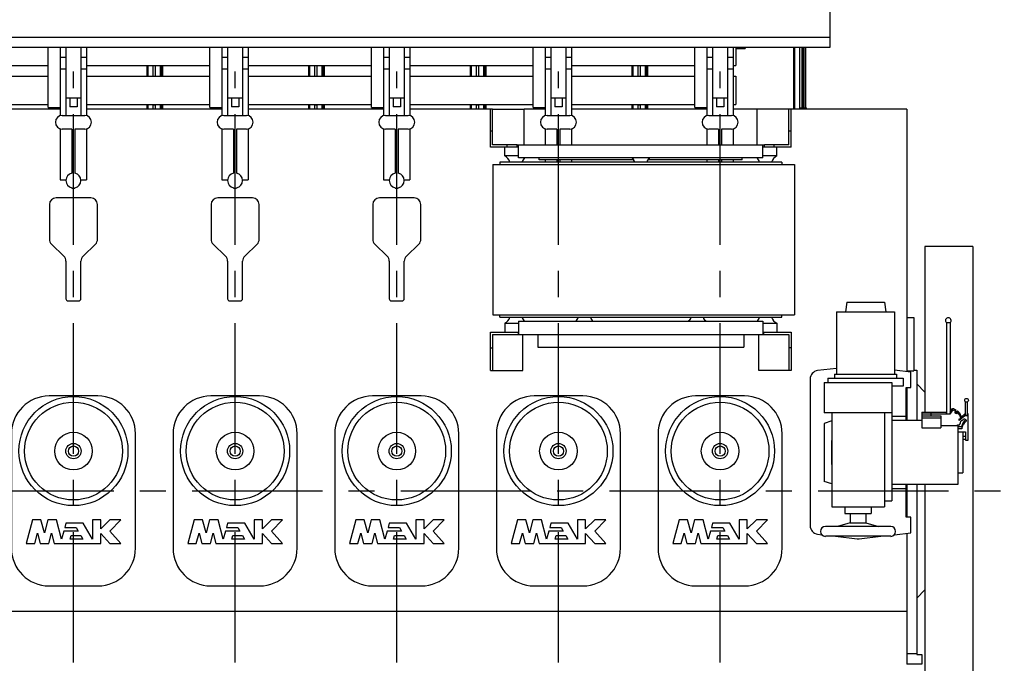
# Model space of a CAD drawing. Header units: millimetres. Extents: x 0 to 841, y 0 to 594.
# Tile 47 of 59: x 437 to 568, y 377 to 463. Entities that reach past the tile are written whole.
import ezdxf

# ---------------------------------------------------------------- set-up
doc = ezdxf.new("R2010")
doc.units = ezdxf.units.MM
doc.header["$LTSCALE"] = 46.255
doc.linetypes.add('CENTER', pattern=[0.6, 0.375, -0.075, 0.075, -0.075])
for name, color, linetype in [('25007_040000_TLKGS_KS_V_ABL71', 7, 'CONTINUOUS'), ('25007_041000_TLKGS_KS_V_ABL72', 7, 'CONTINUOUS'), ('25007_731000_20_SIMPLE1_B_ABL73', 7, 'CONTINUOUS'), ('25007_733000_05_SIMPLE1_A_ABL79', 7, 'CONTINUOUS'), ('25097_000000_IMO-2_SKL_PBL93', 7, 'CONTINUOUS'), ('25097_030000_TLKGS_V_ABL4', 7, 'CONTINUOUS'), ('25097_100000_TLKGS_V_ABL38', 7, 'CONTINUOUS'), ('25097_111000_21_SIMPLE1_A_ABL65', 7, 'CONTINUOUS'), ('25097_111200_24_SIMPLE1_X_ABL67', 7, 'CONTINUOUS'), ('25097_700000_TLKGS_V_ABL5', 7, 'CONTINUOUS'), ('25097_727000_27_SIMPLE1_B_ABL6', 7, 'CONTINUOUS'), ('25097_727200_01_SIMPLE1_X_ABL91', 7, 'CONTINUOUS'), ('25097_800000_TLKGS_V_ABL85', 7, 'CONTINUOUS'), ('25097_832000_02_SIMPLE1_C_ABL86', 7, 'CONTINUOUS'), ('new_view_1_VBL0', 7, 'CONTINUOUS')]:
    doc.layers.add(name, color=color, linetype=linetype)

# ---------------------------------------------------------------- blocks, each defined once
blk = doc.blocks.new('25097_727000_27_SIMPLE1_T1_B_PBL7', base_point=(409.47, 490.22))
at = {"layer": '25097_727000_27_SIMPLE1_T1_B_PBL7', "color": 7, "linetype": 'CONTINUOUS'}
for p, q in [((544.6, 502.27), (544.6, 458.95)), ((544.6, 460.25), (345.93, 460.25)), ((544.6, 458.95), (345.93, 458.95))]:
    blk.add_line(p, q, dxfattribs=at)
blk = doc.blocks.new('25097_727000_27_SIMPLE1_B_ABL6', base_point=(409.47, 490.22))
at = {"layer": '25097_727000_27_SIMPLE1_T1_B_PBL7'}
blk.add_blockref('25097_727000_27_SIMPLE1_T1_B_PBL7', (409.47, 490.22), dxfattribs=at)
blk = doc.blocks.new('25097_727200_01_SIMPLE1_T1_X_PBL92', base_point=(444, 449.6))
at = {"layer": '25097_727200_01_SIMPLE1_T1_X_PBL92', "color": 7, "linetype": 'CONTINUOUS'}
for p, q in [((442.25, 458.95), (442.25, 449.86)), ((443, 458.95), (443, 449.9)), ((445, 458.95), (445, 449.9)), ((445.75, 458.95), (445.75, 449.86)), ((463.75, 458.95), (463.75, 449.86)), ((464.5, 458.95), (464.5, 449.9)), ((466.5, 458.95), (466.5, 449.9)), ((467.25, 458.95), (467.25, 449.86)), ((485.25, 458.95), (485.25, 449.86)), ((486, 458.95), (486, 449.9)), ((488, 458.95), (488, 449.9)), ((488.75, 458.95), (488.75, 449.86)), ((506.75, 458.95), (506.75, 449.86)), ((507.5, 458.95), (507.5, 449.9)), ((509.5, 458.95), (509.5, 449.9)), ((510.25, 458.95), (510.25, 449.86)), ((528.25, 458.95), (528.25, 449.86)), ((529, 458.95), (529, 449.9)), ((531, 458.95), (531, 449.9)), ((531.75, 458.95), (531.75, 449.86)), ((442.25, 457.63), (443, 457.63)), ((445, 457.63), (445.75, 457.63)), ((463.75, 457.63), (464.5, 457.63)), ((466.5, 457.63), (467.25, 457.63)), ((485.25, 457.63), (486, 457.63)), ((488, 457.63), (488.75, 457.63)), ((506.75, 457.63), (507.5, 457.63)), ((509.5, 457.63), (510.25, 457.63)), ((528.25, 457.63), (529, 457.63)), ((531, 457.63), (531.75, 457.63)), ((442.25, 456.08), (443, 456.08)), ((445, 456.08), (445.75, 456.08)), ((463.75, 456.08), (464.5, 456.08)), ((466.5, 456.08), (467.25, 456.08)), ((485.25, 456.08), (486, 456.08)), ((488, 456.08), (488.75, 456.08)), ((506.75, 456.08), (507.5, 456.08)), ((509.5, 456.08), (510.25, 456.08)), ((528.25, 456.08), (529, 456.08)), ((531, 456.08), (531.75, 456.08)), ((443, 452.25), (445, 452.25)), ((443.5, 452.25), (443.5, 451.05)), ((444.5, 452.25), (444.5, 451.05)), ((464.5, 452.25), (466.5, 452.25)), ((465, 452.25), (465, 451.05)), ((466, 452.25), (466, 451.05)), ((486, 452.25), (488, 452.25)), ((486.5, 452.25), (486.5, 451.05)), ((487.5, 452.25), (487.5, 451.05)), ((507.5, 452.25), (509.5, 452.25)), ((508, 452.25), (508, 451.05)), ((509, 452.25), (509, 451.05)), ((529, 452.25), (531, 452.25)), ((529.5, 452.25), (529.5, 451.05)), ((530.5, 452.25), (530.5, 451.05)), ((444.5, 451.05), (443.5, 451.05)), ((466, 451.05), (465, 451.05)), ((487.5, 451.05), (486.5, 451.05)), ((509, 451.05), (508, 451.05)), ((530.5, 451.05), (529.5, 451.05)), ((442.5, 449.9), (445.5, 449.9)), ((464, 449.9), (467, 449.9)), ((485.5, 449.9), (488.5, 449.9)), ((507, 449.9), (510, 449.9)), ((528.5, 449.9), (531.5, 449.9)), ((442.25, 448.14), (442.25, 441.33)), ((443.8, 448.1), (442.5, 448.1)), ((443.8, 448.1), (443.8, 442.23)), ((445.5, 448.1), (444.2, 448.1)), ((444.2, 448.1), (444.2, 442.23)), ((445.75, 448.14), (445.75, 441.33)), ((463.75, 448.14), (463.75, 441.33)), ((465.3, 448.1), (464, 448.1)), ((465.3, 448.1), (465.3, 442.23)), ((467, 448.1), (465.7, 448.1)), ((465.7, 448.1), (465.7, 442.23)), ((467.25, 448.14), (467.25, 441.33)), ((485.25, 448.14), (485.25, 441.33)), ((486.8, 448.1), (485.5, 448.1)), ((486.8, 448.1), (486.8, 442.23)), ((488.5, 448.1), (487.2, 448.1)), ((487.2, 448.1), (487.2, 442.23)), ((488.75, 448.14), (488.75, 441.33)), ((506.75, 448.14), (506.75, 446)), ((508.3, 448.1), (507, 448.1)), ((508.3, 448.1), (508.3, 446)), ((510, 448.1), (508.7, 448.1)), ((508.7, 448.1), (508.7, 446)), ((510.25, 448.14), (510.25, 446)), ((528.25, 448.14), (528.25, 446)), ((529.8, 448.1), (528.5, 448.1)), ((529.8, 448.1), (529.8, 446)), ((531.5, 448.1), (530.2, 448.1)), ((530.2, 448.1), (530.2, 446)), ((531.75, 448.14), (531.75, 446)), ((506.75, 444), (506.75, 443.7)), ((508.3, 444), (508.3, 443.7)), ((508.7, 444), (508.7, 443.7)), ((510.25, 444), (510.25, 443.7)), ((528.25, 444), (528.25, 443.7)), ((529.8, 444), (529.8, 443.7)), ((530.2, 444), (530.2, 443.7)), ((531.75, 444), (531.75, 443.7)), ((442.25, 441.33), (443, 441.33)), ((445, 441.33), (445.75, 441.33)), ((463.75, 441.33), (464.5, 441.33)), ((466.5, 441.33), (467.25, 441.33)), ((485.25, 441.33), (486, 441.33)), ((488, 441.33), (488.75, 441.33)), ((443.8, 440.27), (443.8, 440.25)), ((443.8, 440.25), (444.2, 440.25)), ((444.2, 440.27), (444.2, 440.25)), ((465.3, 440.27), (465.3, 440.25)), ((465.3, 440.25), (465.7, 440.25)), ((465.7, 440.27), (465.7, 440.25)), ((486.8, 440.27), (486.8, 440.25)), ((486.8, 440.25), (487.2, 440.25)), ((487.2, 440.27), (487.2, 440.25))]:
    blk.add_line(p, q, dxfattribs=at)
for centre, radius, start, end in [((442.5, 449), 0.9, 90, 270), ((445.5, 449), 0.9, 270, 90), ((464, 449), 0.9, 90, 270), ((467, 449), 0.9, 270, 90), ((485.5, 449), 0.9, 90, 270), ((488.5, 449), 0.9, 270, 90), ((507, 449), 0.9, 90, 270), ((510, 449), 0.9, 270, 90), ((528.5, 449), 0.9, 90, 270), ((531.5, 449), 0.9, 270, 90), ((444, 441.25), 1, 101.537, 258.463), ((444, 441.25), 1, 281.537, 78.463), ((465.5, 441.25), 1, 101.537, 258.463), ((465.5, 441.25), 1, 281.537, 78.463), ((487, 441.25), 1, 101.537, 258.463), ((487, 441.25), 1, 281.537, 78.463)]:
    blk.add_arc(centre, radius, start, end, dxfattribs=at)
blk = doc.blocks.new('25097_727200_01_SIMPLE1_X_ABL91', base_point=(444, 449.600125))
at = {"layer": '25097_727200_01_SIMPLE1_T1_X_PBL92'}
blk.add_blockref('25097_727200_01_SIMPLE1_T1_X_PBL92', (444, 449.600125), dxfattribs=at)
blk = doc.blocks.new('25097_700000_TLKGS_V_ABL5', base_point=(409.47, 480.87))
at = {"layer": '25097_727000_27_SIMPLE1_B_ABL6'}
blk.add_blockref('25097_727000_27_SIMPLE1_B_ABL6', (409.47, 490.22), dxfattribs=at)
at = {"layer": '25097_727200_01_SIMPLE1_X_ABL91'}
blk.add_blockref('25097_727200_01_SIMPLE1_X_ABL91', (444, 449.6), dxfattribs=at)
blk = doc.blocks.new('25097_111000_21_SIMPLE1_T1_A_PBL66', base_point=(440.88, 413.88))
at = {"layer": '25097_111000_21_SIMPLE1_T1_A_PBL66', "color": 7, "linetype": 'CONTINUOUS'}
for p, q in [((442.25, 450.75), (424.25, 450.75)), ((463.75, 450.75), (445.75, 450.75)), ((485.25, 450.75), (467.25, 450.75)), ((499.45, 450.75), (488.75, 450.75)), ((506.75, 450.75), (503.95, 450.75)), ((528.25, 450.75), (510.25, 450.75)), ((534.95, 450.75), (531.75, 450.75)), ((554.85, 450.75), (539.45, 450.75)), ((554.85, 450.75), (554.85, 415.86)), ((446.3, 438.95), (441.7, 438.95)), ((467.8, 438.95), (463.2, 438.95)), ((489.3, 438.95), (484.7, 438.95)), ((440.8, 438.05), (440.8, 433.45)), ((447.2, 433.45), (447.2, 438.05)), ((462.3, 438.05), (462.3, 433.45)), ((468.7, 433.45), (468.7, 438.05)), ((483.8, 438.05), (483.8, 433.45)), ((490.2, 433.45), (490.2, 438.05)), ((441.07, 432.8), (442.73, 431.2)), ((445.27, 431.2), (446.93, 432.8)), ((462.57, 432.8), (464.23, 431.2)), ((466.77, 431.2), (468.43, 432.8)), ((484.07, 432.8), (485.73, 431.2)), ((488.27, 431.2), (489.93, 432.8)), ((443, 430.55), (443, 425.55)), ((445, 425.55), (445, 430.55)), ((464.5, 430.55), (464.5, 425.55)), ((466.5, 425.55), (466.5, 430.55)), ((486, 430.55), (486, 425.55)), ((488, 425.55), (488, 430.55)), ((443.3, 425.25), (444.7, 425.25)), ((464.8, 425.25), (466.2, 425.25)), ((486.3, 425.25), (487.7, 425.25)), ((554.85, 423.05), (555.75, 423.05)), ((555.75, 423.05), (555.75, 415.95)), ((554.85, 415.95), (555.75, 415.95)), ((554.85, 413.75), (554.85, 409.38)), ((554.85, 400.88), (554.85, 396.5)), ((554.85, 394.39), (554.85, 377)), ((554.85, 384), (326, 384))]:
    blk.add_line(p, q, dxfattribs=at)
for centre, radius, start, end in [((441.7, 438.05), 0.9, 90, 180), ((446.3, 438.05), 0.9, 0, 90), ((463.2, 438.05), 0.9, 90, 180), ((467.8, 438.05), 0.9, 0, 90), ((484.7, 438.05), 0.9, 90, 180), ((489.3, 438.05), 0.9, 0, 90), ((441.7, 433.45), 0.9, 180, 225.7957), ((446.3, 433.45), 0.9, 314.2043, 360), ((463.2, 433.45), 0.9, 180, 225.7957), ((467.8, 433.45), 0.9, 314.2043, 360), ((484.7, 433.45), 0.9, 180, 225.7957), ((489.3, 433.45), 0.9, 314.2043, 360), ((442.1, 430.55), 0.9, 0, 45.7957), ((445.9, 430.55), 0.9, 134.2043, 180), ((463.6, 430.55), 0.9, 0, 45.7957), ((467.4, 430.55), 0.9, 134.2043, 180), ((485.1, 430.55), 0.9, 0, 45.7957), ((488.9, 430.55), 0.9, 134.2043, 180), ((443.3, 425.55), 0.3, 180, 270), ((444.7, 425.55), 0.3, 270, 360), ((464.8, 425.55), 0.3, 180, 270), ((466.2, 425.55), 0.3, 270, 360), ((486.3, 425.55), 0.3, 180, 270), ((487.7, 425.55), 0.3, 270, 360)]:
    blk.add_arc(centre, radius, start, end, dxfattribs=at)
blk = doc.blocks.new('25097_111000_21_SIMPLE1_T2_A_PBL111', base_point=(443.95, 453.65))
at = {"layer": '25097_111000_21_SIMPLE1_T2_A_PBL111', "color": 7, "linetype": 'CONTINUOUS'}
for p, q in [((433.35, 456.55), (433.35, 455.11)), ((434.06, 455.11), (434.06, 456.55)), ((434.2, 455.11), (434.2, 456.55)), ((434.4, 455.11), (434.4, 456.55)), ((453.8, 455.11), (453.8, 456.55)), ((453.94, 455.11), (453.94, 456.55)), ((454.55, 456.55), (454.55, 455.11)), ((433.35, 451.36), (433.35, 450.75)), ((434.06, 450.75), (434.06, 451.36)), ((434.2, 450.75), (434.2, 451.36)), ((434.4, 450.75), (434.4, 451.36)), ((453.8, 450.75), (453.8, 451.36)), ((453.94, 450.75), (453.94, 451.36)), ((454.55, 451.36), (454.55, 450.75))]:
    blk.add_line(p, q, dxfattribs=at)
blk = doc.blocks.new('25097_111000_21_SIMPLE1_T2_A_PBL112', base_point=(465.45, 453.65))
at = {"layer": '25097_111000_21_SIMPLE1_T2_A_PBL112', "color": 7, "linetype": 'CONTINUOUS'}
for p, q in [((454.85, 456.55), (454.85, 455.11)), ((455.56, 455.11), (455.56, 456.55)), ((455.7, 455.11), (455.7, 456.55)), ((455.9, 455.11), (455.9, 456.55)), ((475.3, 455.11), (475.3, 456.55)), ((475.44, 455.11), (475.44, 456.55)), ((476.05, 456.55), (476.05, 455.11)), ((454.85, 451.36), (454.85, 450.75)), ((455.56, 450.75), (455.56, 451.36)), ((455.7, 450.75), (455.7, 451.36)), ((455.9, 450.75), (455.9, 451.36)), ((475.3, 450.75), (475.3, 451.36)), ((475.44, 450.75), (475.44, 451.36)), ((476.05, 451.36), (476.05, 450.75))]:
    blk.add_line(p, q, dxfattribs=at)
blk = doc.blocks.new('25097_111000_21_SIMPLE1_T2_A_PBL114', base_point=(486.95, 453.65))
at = {"layer": '25097_111000_21_SIMPLE1_T2_A_PBL114', "color": 7, "linetype": 'CONTINUOUS'}
for p, q in [((476.35, 456.55), (476.35, 455.11)), ((477.06, 455.11), (477.06, 456.55)), ((477.2, 455.11), (477.2, 456.55)), ((477.4, 455.11), (477.4, 456.55)), ((496.8, 455.11), (496.8, 456.55)), ((496.94, 455.11), (496.94, 456.55)), ((497.55, 456.55), (497.55, 455.11)), ((476.35, 451.36), (476.35, 450.75)), ((477.06, 450.75), (477.06, 451.36)), ((477.2, 450.75), (477.2, 451.36)), ((477.4, 450.75), (477.4, 451.36)), ((496.8, 450.75), (496.8, 451.36)), ((496.94, 450.75), (496.94, 451.36)), ((497.55, 451.36), (497.55, 450.75))]:
    blk.add_line(p, q, dxfattribs=at)
blk = doc.blocks.new('25097_111000_21_SIMPLE1_T2_A_PBL115', base_point=(508.45, 453.65))
at = {"layer": '25097_111000_21_SIMPLE1_T2_A_PBL115', "color": 7, "linetype": 'CONTINUOUS'}
for p, q in [((497.85, 456.55), (497.85, 455.11)), ((498.56, 455.11), (498.56, 456.55)), ((498.7, 455.11), (498.7, 456.55)), ((498.9, 455.11), (498.9, 456.55)), ((518.3, 455.11), (518.3, 456.55)), ((518.44, 455.11), (518.44, 456.55)), ((519.05, 456.55), (519.05, 455.11)), ((497.85, 451.36), (497.85, 450.75)), ((498.56, 450.75), (498.56, 451.36)), ((498.7, 450.75), (498.7, 451.36)), ((498.9, 450.75), (498.9, 451.36)), ((518.3, 450.75), (518.3, 451.36)), ((518.44, 450.75), (518.44, 451.36)), ((519.05, 451.36), (519.05, 450.75))]:
    blk.add_line(p, q, dxfattribs=at)
blk = doc.blocks.new('25097_111000_21_SIMPLE1_T2_A_PBL116', base_point=(529.95, 454.85))
at = {"layer": '25097_111000_21_SIMPLE1_T2_A_PBL116', "color": 7, "linetype": 'CONTINUOUS'}
for p, q in [((539.8, 450.75), (539.8, 458.95)), ((539.94, 450.75), (539.94, 458.95)), ((540.55, 458.95), (540.55, 450.75)), ((519.35, 456.55), (519.35, 455.11)), ((520.06, 455.11), (520.06, 456.55)), ((520.2, 455.11), (520.2, 456.55)), ((520.4, 455.11), (520.4, 456.55)), ((519.35, 451.36), (519.35, 450.75)), ((520.06, 450.75), (520.06, 451.36)), ((520.2, 450.75), (520.2, 451.36)), ((520.4, 450.75), (520.4, 451.36))]:
    blk.add_line(p, q, dxfattribs=at)
blk = doc.blocks.new('25097_111000_21_SIMPLE1_A_ABL65', base_point=(440.88, 417.98))
at = {"layer": '25097_111000_21_SIMPLE1_T1_A_PBL66'}
blk.add_blockref('25097_111000_21_SIMPLE1_T1_A_PBL66', (440.88, 413.88), dxfattribs=at)
at = {"layer": '25097_111000_21_SIMPLE1_T2_A_PBL111'}
blk.add_blockref('25097_111000_21_SIMPLE1_T2_A_PBL111', (443.95, 453.65), dxfattribs=at)
at = {"layer": '25097_111000_21_SIMPLE1_T2_A_PBL112'}
blk.add_blockref('25097_111000_21_SIMPLE1_T2_A_PBL112', (465.45, 453.65), dxfattribs=at)
at = {"layer": '25097_111000_21_SIMPLE1_T2_A_PBL114'}
blk.add_blockref('25097_111000_21_SIMPLE1_T2_A_PBL114', (486.95, 453.65), dxfattribs=at)
at = {"layer": '25097_111000_21_SIMPLE1_T2_A_PBL115'}
blk.add_blockref('25097_111000_21_SIMPLE1_T2_A_PBL115', (508.45, 453.65), dxfattribs=at)
at = {"layer": '25097_111000_21_SIMPLE1_T2_A_PBL116'}
blk.add_blockref('25097_111000_21_SIMPLE1_T2_A_PBL116', (529.95, 454.85), dxfattribs=at)
blk = doc.blocks.new('25097_111200_24_SIMPLE1_T5_X_PBL97', base_point=(444, 400))
at = {"layer": '25097_111200_24_SIMPLE1_T5_X_PBL97', "color": 7, "linetype": 'CONTINUOUS'}
for p, q in [((447.25, 412.62), (440.75, 412.62)), ((435.75, 407.62), (435.75, 392.38)), ((452.25, 392.38), (452.25, 407.62)), ((438.54, 396.15), (437.7, 393)), ((439.68, 396.15), (438.54, 396.15)), ((440.14, 394.43), (439.68, 396.15)), ((440.6, 396.15), (440.14, 394.43)), ((441.74, 396.15), (440.6, 396.15)), ((442.43, 393.6), (441.74, 396.15)), ((443, 395.74), (442.84, 395.14)), ((445.28, 395.74), (443, 395.74)), ((446.52, 393.6), (445.28, 395.74)), ((447.62, 396.15), (446.52, 396.15)), ((446.52, 396.15), (446.52, 393.6)), ((447.62, 394.95), (447.62, 396.15)), ((448.82, 396.15), (447.62, 394.95)), ((450.3, 396.15), (448.82, 396.15)), ((448.82, 394.67), (450.3, 396.15)), ((438.84, 393), (439.21, 394.38)), ((439.21, 394.38), (439.58, 393)), ((440.71, 393), (441.08, 394.38)), ((441.08, 394.38), (441.45, 393)), ((442.71, 394.67), (442.43, 393.6)), ((444.63, 394.67), (442.71, 394.67)), ((442.84, 395.14), (444.36, 395.14)), ((444.36, 395.14), (444.63, 394.67)), ((447.62, 394.35), (448.82, 393)), ((447.62, 393), (447.62, 394.35)), ((450.3, 393), (448.82, 394.67)), ((437.7, 393), (438.84, 393)), ((439.58, 393), (440.71, 393)), ((441.45, 393), (447.62, 393)), ((443.56, 393.6), (443.69, 394.07)), ((445.25, 393.6), (443.56, 393.6)), ((443.69, 394.07), (444.98, 394.07)), ((444.98, 394.07), (445.25, 393.6)), ((448.82, 393), (450.3, 393)), ((440.75, 387.38), (447.25, 387.38))]:
    blk.add_line(p, q, dxfattribs=at)
for radius in [7.25, 6.5, 2.5, 1.02, 0.675]:
    blk.add_circle((444, 405.3), radius, dxfattribs=at)
for centre, start, end in [((440.75, 407.62), 90, 180), ((447.25, 407.62), 0, 90), ((440.75, 392.38), 180, 270), ((447.25, 392.38), 270, 360)]:
    blk.add_arc(centre, 5, start, end, dxfattribs=at)
blk = doc.blocks.new('25097_111200_24_SIMPLE1_T5_X_PBL98', base_point=(465.5, 400))
at = {"layer": '25097_111200_24_SIMPLE1_T5_X_PBL98', "color": 7, "linetype": 'CONTINUOUS'}
for p, q in [((468.75, 412.62), (462.25, 412.62)), ((457.25, 407.62), (457.25, 392.38)), ((473.75, 392.38), (473.75, 407.62)), ((460.04, 396.15), (459.2, 393)), ((461.18, 396.15), (460.04, 396.15)), ((461.64, 394.43), (461.18, 396.15)), ((462.1, 396.15), (461.64, 394.43)), ((463.24, 396.15), (462.1, 396.15)), ((463.93, 393.6), (463.24, 396.15)), ((464.5, 395.74), (464.34, 395.14)), ((466.78, 395.74), (464.5, 395.74)), ((468.02, 393.6), (466.78, 395.74)), ((469.12, 396.15), (468.02, 396.15)), ((468.02, 396.15), (468.02, 393.6)), ((469.12, 394.95), (469.12, 396.15)), ((470.32, 396.15), (469.12, 394.95)), ((471.8, 396.15), (470.32, 396.15)), ((470.32, 394.67), (471.8, 396.15)), ((460.34, 393), (460.71, 394.38)), ((460.71, 394.38), (461.08, 393)), ((462.21, 393), (462.58, 394.38)), ((462.58, 394.38), (462.95, 393)), ((464.21, 394.67), (463.93, 393.6)), ((466.13, 394.67), (464.21, 394.67)), ((464.34, 395.14), (465.86, 395.14)), ((465.86, 395.14), (466.13, 394.67)), ((469.12, 394.35), (470.32, 393)), ((469.12, 393), (469.12, 394.35)), ((471.8, 393), (470.32, 394.67)), ((459.2, 393), (460.34, 393)), ((461.08, 393), (462.21, 393)), ((462.95, 393), (469.12, 393)), ((465.06, 393.6), (465.19, 394.07)), ((466.75, 393.6), (465.06, 393.6)), ((465.19, 394.07), (466.48, 394.07)), ((466.48, 394.07), (466.75, 393.6)), ((470.32, 393), (471.8, 393)), ((462.25, 387.38), (468.75, 387.38))]:
    blk.add_line(p, q, dxfattribs=at)
for radius in [7.25, 6.5, 2.5, 1.02, 0.675]:
    blk.add_circle((465.5, 405.3), radius, dxfattribs=at)
for centre, start, end in [((462.25, 407.62), 90, 180), ((468.75, 407.62), 0, 90), ((462.25, 392.38), 180, 270), ((468.75, 392.38), 270, 360)]:
    blk.add_arc(centre, 5, start, end, dxfattribs=at)
blk = doc.blocks.new('25097_111200_24_SIMPLE1_T5_X_PBL99', base_point=(487, 400))
at = {"layer": '25097_111200_24_SIMPLE1_T5_X_PBL99', "color": 7, "linetype": 'CONTINUOUS'}
for p, q in [((490.25, 412.62), (483.75, 412.62)), ((478.75, 407.62), (478.75, 392.38)), ((495.25, 392.38), (495.25, 407.62)), ((481.54, 396.15), (480.7, 393)), ((482.68, 396.15), (481.54, 396.15)), ((483.14, 394.43), (482.68, 396.15)), ((483.6, 396.15), (483.14, 394.43)), ((484.74, 396.15), (483.6, 396.15)), ((485.43, 393.6), (484.74, 396.15)), ((486, 395.74), (485.84, 395.14)), ((488.28, 395.74), (486, 395.74)), ((489.52, 393.6), (488.28, 395.74)), ((490.62, 396.15), (489.52, 396.15)), ((489.52, 396.15), (489.52, 393.6)), ((490.62, 394.95), (490.62, 396.15)), ((491.82, 396.15), (490.62, 394.95)), ((493.3, 396.15), (491.82, 396.15)), ((491.82, 394.67), (493.3, 396.15)), ((481.84, 393), (482.21, 394.38)), ((482.21, 394.38), (482.58, 393)), ((483.71, 393), (484.08, 394.38)), ((484.08, 394.38), (484.45, 393)), ((485.71, 394.67), (485.43, 393.6)), ((487.63, 394.67), (485.71, 394.67)), ((485.84, 395.14), (487.36, 395.14)), ((487.36, 395.14), (487.63, 394.67)), ((490.62, 394.35), (491.82, 393)), ((490.62, 393), (490.62, 394.35)), ((493.3, 393), (491.82, 394.67)), ((480.7, 393), (481.84, 393)), ((482.58, 393), (483.71, 393)), ((484.45, 393), (490.62, 393)), ((486.56, 393.6), (486.69, 394.07)), ((488.25, 393.6), (486.56, 393.6)), ((486.69, 394.07), (487.98, 394.07)), ((487.98, 394.07), (488.25, 393.6)), ((491.82, 393), (493.3, 393)), ((483.75, 387.38), (490.25, 387.38))]:
    blk.add_line(p, q, dxfattribs=at)
for radius in [7.25, 6.5, 2.5, 1.02, 0.675]:
    blk.add_circle((487, 405.3), radius, dxfattribs=at)
for centre, start, end in [((483.75, 407.62), 90, 180), ((490.25, 407.62), 0, 90), ((483.75, 392.38), 180, 270), ((490.25, 392.38), 270, 360)]:
    blk.add_arc(centre, 5, start, end, dxfattribs=at)
blk = doc.blocks.new('25097_111200_24_SIMPLE1_T5_X_PBL100', base_point=(508.5, 400))
at = {"layer": '25097_111200_24_SIMPLE1_T5_X_PBL100', "color": 7, "linetype": 'CONTINUOUS'}
for p, q in [((511.75, 412.62), (505.25, 412.62)), ((500.25, 407.62), (500.25, 392.38)), ((516.75, 392.38), (516.75, 407.62)), ((503.04, 396.15), (502.2, 393)), ((504.18, 396.15), (503.04, 396.15)), ((504.64, 394.43), (504.18, 396.15)), ((505.1, 396.15), (504.64, 394.43)), ((506.24, 396.15), (505.1, 396.15)), ((506.93, 393.6), (506.24, 396.15)), ((507.5, 395.74), (507.34, 395.14)), ((509.78, 395.74), (507.5, 395.74)), ((511.02, 393.6), (509.78, 395.74)), ((512.12, 396.15), (511.02, 396.15)), ((511.02, 396.15), (511.02, 393.6)), ((512.12, 394.95), (512.12, 396.15)), ((513.32, 396.15), (512.12, 394.95)), ((514.8, 396.15), (513.32, 396.15)), ((513.32, 394.67), (514.8, 396.15)), ((503.34, 393), (503.71, 394.38)), ((503.71, 394.38), (504.08, 393)), ((505.21, 393), (505.58, 394.38)), ((505.58, 394.38), (505.95, 393)), ((507.21, 394.67), (506.93, 393.6)), ((509.13, 394.67), (507.21, 394.67)), ((507.34, 395.14), (508.86, 395.14)), ((508.86, 395.14), (509.13, 394.67)), ((512.12, 394.35), (513.32, 393)), ((512.12, 393), (512.12, 394.35)), ((514.8, 393), (513.32, 394.67)), ((502.2, 393), (503.34, 393)), ((504.08, 393), (505.21, 393)), ((505.95, 393), (512.12, 393)), ((508.06, 393.6), (508.19, 394.07)), ((509.75, 393.6), (508.06, 393.6)), ((508.19, 394.07), (509.48, 394.07)), ((509.48, 394.07), (509.75, 393.6)), ((513.32, 393), (514.8, 393)), ((505.25, 387.38), (511.75, 387.38))]:
    blk.add_line(p, q, dxfattribs=at)
for radius in [7.25, 6.5, 2.5, 1.02, 0.675]:
    blk.add_circle((508.5, 405.3), radius, dxfattribs=at)
for centre, start, end in [((505.25, 407.62), 90, 180), ((511.75, 407.62), 0, 90), ((505.25, 392.38), 180, 270), ((511.75, 392.38), 270, 360)]:
    blk.add_arc(centre, 5, start, end, dxfattribs=at)
blk = doc.blocks.new('25097_111200_24_SIMPLE1_T5_X_PBL101', base_point=(530, 400))
at = {"layer": '25097_111200_24_SIMPLE1_T5_X_PBL101', "color": 7, "linetype": 'CONTINUOUS'}
for p, q in [((533.25, 412.62), (526.75, 412.62)), ((521.75, 407.62), (521.75, 392.38)), ((538.25, 392.38), (538.25, 407.62)), ((524.54, 396.15), (523.7, 393)), ((525.68, 396.15), (524.54, 396.15)), ((526.14, 394.43), (525.68, 396.15)), ((526.6, 396.15), (526.14, 394.43)), ((527.74, 396.15), (526.6, 396.15)), ((528.42, 393.6), (527.74, 396.15)), ((529, 395.74), (528.84, 395.14)), ((531.28, 395.74), (529, 395.74)), ((532.52, 393.6), (531.28, 395.74)), ((533.62, 396.15), (532.52, 396.15)), ((532.52, 396.15), (532.52, 393.6)), ((533.62, 394.95), (533.62, 396.15)), ((534.82, 396.15), (533.62, 394.95)), ((536.3, 396.15), (534.82, 396.15)), ((534.82, 394.67), (536.3, 396.15)), ((524.84, 393), (525.21, 394.38)), ((525.21, 394.38), (525.58, 393)), ((526.71, 393), (527.08, 394.38)), ((527.08, 394.38), (527.45, 393)), ((528.71, 394.67), (528.42, 393.6)), ((530.63, 394.67), (528.71, 394.67)), ((528.84, 395.14), (530.36, 395.14)), ((530.36, 395.14), (530.63, 394.67)), ((533.62, 394.35), (534.82, 393)), ((533.62, 393), (533.62, 394.35)), ((536.3, 393), (534.82, 394.67)), ((523.7, 393), (524.84, 393)), ((525.58, 393), (526.71, 393)), ((527.45, 393), (533.62, 393)), ((529.56, 393.6), (529.69, 394.07)), ((531.25, 393.6), (529.56, 393.6)), ((529.69, 394.07), (530.98, 394.07)), ((530.98, 394.07), (531.25, 393.6)), ((534.82, 393), (536.3, 393)), ((526.75, 387.38), (533.25, 387.38))]:
    blk.add_line(p, q, dxfattribs=at)
for radius in [7.25, 6.5, 2.5, 1.02, 0.675]:
    blk.add_circle((530, 405.3), radius, dxfattribs=at)
for centre, start, end in [((526.75, 407.62), 90, 180), ((533.25, 407.62), 0, 90), ((526.75, 392.38), 180, 270), ((533.25, 392.38), 270, 360)]:
    blk.add_arc(centre, 5, start, end, dxfattribs=at)
blk = doc.blocks.new('25097_111200_24_SIMPLE1_X_ABL67', base_point=(432.25, 399.69))
at = {"layer": '25097_111200_24_SIMPLE1_T5_X_PBL100'}
blk.add_blockref('25097_111200_24_SIMPLE1_T5_X_PBL100', (508.5, 400), dxfattribs=at)
at = {"layer": '25097_111200_24_SIMPLE1_T5_X_PBL101'}
blk.add_blockref('25097_111200_24_SIMPLE1_T5_X_PBL101', (530, 400), dxfattribs=at)
at = {"layer": '25097_111200_24_SIMPLE1_T5_X_PBL97'}
blk.add_blockref('25097_111200_24_SIMPLE1_T5_X_PBL97', (444, 400), dxfattribs=at)
at = {"layer": '25097_111200_24_SIMPLE1_T5_X_PBL98'}
blk.add_blockref('25097_111200_24_SIMPLE1_T5_X_PBL98', (465.5, 400), dxfattribs=at)
at = {"layer": '25097_111200_24_SIMPLE1_T5_X_PBL99'}
blk.add_blockref('25097_111200_24_SIMPLE1_T5_X_PBL99', (487, 400), dxfattribs=at)
blk = doc.blocks.new('25097_171000_21_SIMPLE1_T1_A_PBL110', base_point=(455.02, 454.85))
at = {"layer": '25097_171000_21_SIMPLE1_T1_A_PBL110', "color": 7, "linetype": 'CONTINUOUS'}
for p, q in [((540.92, 450.9), (540.92, 458.95)), ((541.08, 450.9), (541.08, 458.95)), ((541.27, 458.95), (541.27, 450.95)), ((541.35, 458.95), (541.35, 450.9)), ((454.85, 451.25), (454.55, 451.25)), ((476.35, 451.25), (476.05, 451.25)), ((497.85, 451.25), (497.55, 451.25)), ((519.35, 451.25), (519.05, 451.25)), ((540.55, 450.9), (541.5, 450.9)), ((541.35, 451.2), (541.27, 451.2)), ((541.35, 450.95), (541.27, 450.95)), ((541.5, 450.75), (541.5, 450.9))]:
    blk.add_line(p, q, dxfattribs=at)
blk = doc.blocks.new('25097_171000_21_SIMPLE1_A_ABL109', base_point=(455.02, 454.85))
at = {"layer": '25097_171000_21_SIMPLE1_T1_A_PBL110'}
blk.add_blockref('25097_171000_21_SIMPLE1_T1_A_PBL110', (455.02, 454.85), dxfattribs=at)
blk = doc.blocks.new('25097_100000_TLKGS_V_ABL38', base_point=(440.38, 399.7))
at = {"layer": '25097_111000_21_SIMPLE1_A_ABL65'}
blk.add_blockref('25097_111000_21_SIMPLE1_A_ABL65', (440.88, 417.98), dxfattribs=at)
at = {"layer": '25097_111200_24_SIMPLE1_X_ABL67'}
blk.add_blockref('25097_111200_24_SIMPLE1_X_ABL67', (432.25, 399.69), dxfattribs=at)
at = {"layer": '25097_171000_21_SIMPLE1_A_ABL109'}
blk.add_blockref('25097_171000_21_SIMPLE1_A_ABL109', (455.02, 454.85), dxfattribs=at)
blk = doc.blocks.new('25097_832000_02_SIMPLE1_T1_C_PBL87', base_point=(440.48, 454.95))
at = {"layer": '25097_832000_02_SIMPLE1_T1_C_PBL87', "color": 7, "linetype": 'CONTINUOUS'}
for p, q in [((440.65, 450.95), (440.65, 458.95)), ((462.15, 450.95), (462.15, 458.95)), ((483.65, 450.95), (483.65, 458.95)), ((505.15, 450.95), (505.15, 458.95)), ((526.65, 450.95), (526.65, 458.95)), ((532.1, 458.95), (532.1, 456.55)), ((532.1, 458.8), (533.35, 458.8)), ((533.35, 458.95), (533.35, 458.8)), ((424.25, 456.55), (440.65, 456.55)), ((445.75, 456.55), (462.15, 456.55)), ((467.25, 456.55), (483.65, 456.55)), ((488.75, 456.55), (505.15, 456.55)), ((510.25, 456.55), (526.65, 456.55)), ((531.75, 456.55), (532.1, 456.55)), ((424.25, 455.1), (440.65, 455.1)), ((445.75, 455.1), (462.15, 455.1)), ((467.25, 455.1), (483.65, 455.1)), ((488.75, 455.1), (505.15, 455.1)), ((510.25, 455.1), (526.65, 455.1)), ((531.75, 455.1), (532.1, 455.1)), ((532.1, 455.1), (532.1, 451.36)), ((424.25, 451.36), (440.65, 451.36)), ((440.65, 450.95), (442.25, 450.95)), ((445.75, 451.36), (462.15, 451.36)), ((462.15, 450.95), (463.75, 450.95)), ((467.25, 451.36), (483.65, 451.36)), ((483.65, 450.95), (485.25, 450.95)), ((488.75, 451.36), (505.15, 451.36)), ((505.15, 450.95), (506.75, 450.95)), ((510.25, 451.36), (526.65, 451.36)), ((526.65, 450.95), (528.25, 450.95)), ((531.75, 451.36), (532.1, 451.36))]:
    blk.add_line(p, q, dxfattribs=at)
blk = doc.blocks.new('25097_832000_02_SIMPLE1_C_ABL86', base_point=(440.48, 454.95))
at = {"layer": '25097_832000_02_SIMPLE1_T1_C_PBL87'}
blk.add_blockref('25097_832000_02_SIMPLE1_T1_C_PBL87', (440.48, 454.95), dxfattribs=at)
blk = doc.blocks.new('25097_800000_TLKGS_V_ABL85', base_point=(440.48, 454.95))
at = {"layer": '25097_832000_02_SIMPLE1_C_ABL86'}
blk.add_blockref('25097_832000_02_SIMPLE1_C_ABL86', (440.48, 454.95), dxfattribs=at)
blk = doc.blocks.new('25097_030000_TLKGS_V_ABL4', base_point=(415.59, 430.97))
at = {"layer": '25097_100000_TLKGS_V_ABL38'}
blk.add_blockref('25097_100000_TLKGS_V_ABL38', (440.38, 399.7), dxfattribs=at)
at = {"layer": '25097_700000_TLKGS_V_ABL5'}
blk.add_blockref('25097_700000_TLKGS_V_ABL5', (409.47, 480.87), dxfattribs=at)
at = {"layer": '25097_800000_TLKGS_V_ABL85'}
blk.add_blockref('25097_800000_TLKGS_V_ABL85', (440.48, 454.95), dxfattribs=at)
blk = doc.blocks.new('25007_731000_20_SIMPLE1_T3_B_PBL74', base_point=(560.42, 400))
at = {"layer": '25007_731000_20_SIMPLE1_T3_B_PBL74', "color": 7, "linetype": 'CONTINUOUS'}
for p, q in [((563.6, 432.5), (557.25, 432.5)), ((557.25, 432.5), (557.25, 410.48)), ((563.6, 432.5), (563.6, 367.5)), ((557.25, 400.88), (557.25, 367.5)), ((563.6, 367.5), (557.25, 367.5))]:
    blk.add_line(p, q, dxfattribs=at)
blk = doc.blocks.new('25007_731000_20_SIMPLE1_T2_B_PBL75', base_point=(560.42, 400))
at = {"layer": '25007_731000_20_SIMPLE1_T2_B_PBL75', "color": 7, "linetype": 'CONTINUOUS'}
for p, q in [((563.6, 432.5), (557.25, 432.5)), ((557.25, 432.5), (557.25, 410.48)), ((563.6, 432.5), (563.6, 367.5)), ((557.25, 400.88), (557.25, 367.5)), ((563.6, 367.5), (557.25, 367.5))]:
    blk.add_line(p, q, dxfattribs=at)
blk = doc.blocks.new('25007_731000_20_SIMPLE1_T1_B_PBL81', base_point=(556.05, 396.53))
at = {"layer": '25007_731000_20_SIMPLE1_T1_B_PBL81', "color": 7, "linetype": 'CONTINUOUS'}
for p, q in [((555.75, 416.05), (556.15, 416.05)), ((556.15, 416.05), (556.15, 409.38)), ((557.25, 413.15), (556.15, 414.25)), ((556.15, 400.88), (556.15, 378.41)), ((557.25, 386.85), (556.15, 385.75)), ((554.85, 378.41), (556.15, 378.41)), ((556.15, 378.41), (556.15, 378.25)), ((556.15, 378.25), (556.85, 378.25)), ((556.85, 378.25), (556.85, 377)), ((556.85, 377), (554.85, 377))]:
    blk.add_line(p, q, dxfattribs=at)
blk = doc.blocks.new('25007_731000_20_SIMPLE1_B_ABL73', base_point=(559.23, 400))
at = {"layer": '25007_731000_20_SIMPLE1_T1_B_PBL81'}
blk.add_blockref('25007_731000_20_SIMPLE1_T1_B_PBL81', (556.05, 396.53), dxfattribs=at)
at = {"layer": '25007_731000_20_SIMPLE1_T2_B_PBL75'}
blk.add_blockref('25007_731000_20_SIMPLE1_T2_B_PBL75', (560.42, 400), dxfattribs=at)
at = {"layer": '25007_731000_20_SIMPLE1_T3_B_PBL74'}
blk.add_blockref('25007_731000_20_SIMPLE1_T3_B_PBL74', (560.42, 400), dxfattribs=at)
blk = doc.blocks.new('25007_733000_05_SIMPLE1_T1_A_PBL80', base_point=(552.5, 409.35))
at = {"layer": '25007_733000_05_SIMPLE1_T1_A_PBL80', "color": 7, "linetype": 'CONTINUOUS'}
for p, q in [((546.85, 425.07), (546.67, 423.82)), ((546.85, 425.07), (551.85, 425.07)), ((551.85, 425.07), (552.03, 423.82)), ((545.5, 423.82), (553.2, 423.82)), ((545.5, 423.82), (545.5, 415.52)), ((553.2, 423.82), (553.2, 415.52)), ((560.1, 422.38), (560.6, 422.38)), ((560.1, 422.38), (560.1, 410.32)), ((560.6, 422.38), (560.6, 410.4)), ((545.5, 416.29), (542.97, 415.99)), ((545.23, 415.52), (553.48, 415.52)), ((545.23, 415.52), (545.23, 414.98)), ((555.35, 415.8), (553.2, 416.06)), ((553.48, 415.52), (553.48, 414.98)), ((555.35, 413.75), (555.35, 415.8)), ((541.98, 414.88), (541.98, 395.38)), ((543.85, 414.43), (552.85, 414.43)), ((543.85, 414.43), (543.85, 410.38)), ((544.35, 414.98), (554.35, 414.98)), ((544.35, 414.98), (544.35, 414.43)), ((552.85, 414.43), (552.85, 410.38)), ((554.35, 413.93), (552.85, 413.93)), ((554.35, 414.98), (554.35, 413.93)), ((554.73, 413.75), (555.35, 413.75)), ((554.73, 409.38), (554.73, 413.75)), ((562.65, 410.13), (562.65, 411.83)), ((562.65, 410.13), (562.65, 411.83)), ((562.9, 410.13), (562.9, 411.83)), ((562.9, 410.13), (562.9, 411.83)), ((552.85, 410.38), (543.85, 410.38)), ((544.85, 410.38), (544.85, 397.88)), ((551.85, 410.38), (551.85, 406.72)), ((552.85, 410.38), (552.85, 398.68)), ((552.85, 409.94), (554.73, 409.94)), ((556.85, 410.48), (559.35, 410.48)), ((556.85, 410.48), (556.85, 408.37)), ((556.85, 410.23), (558.05, 410.23)), ((556.85, 409.98), (559.35, 409.98)), ((558.05, 410.45), (560.1, 410.45)), ((558.05, 409.98), (558.05, 410.45)), ((560.55, 410.2), (558.05, 410.2)), ((559.35, 410.48), (559.35, 410.45)), ((559.35, 409.98), (559.35, 409.73)), ((560.9, 410.72), (560.55, 410.2)), ((560.55, 410.2), (560.55, 410.25)), ((560.6, 410.52), (560.9, 410.97)), ((560.9, 410.72), (560.9, 410.97)), ((561.24, 410.36), (561.36, 410.55)), ((561.45, 410.25), (561.24, 410.36)), ((561.36, 410.55), (561.36, 410.8)), ((561.36, 410.55), (561.45, 410.5)), ((561.45, 410.5), (561.56, 410.66)), ((561.45, 410.25), (561.45, 410.5)), ((561.56, 410.41), (561.45, 410.25)), ((561.56, 410.41), (561.56, 410.66)), ((562.54, 410), (561.79, 409.35)), ((562.54, 410.25), (562.04, 409.82)), ((562.65, 410.25), (562.54, 410.25)), ((562.54, 410.25), (562.54, 410)), ((563, 410), (562.54, 410)), ((563, 410.25), (562.9, 410.25)), ((563, 406.75), (563, 410.25)), ((544.85, 409.32), (543.85, 408.98)), ((543.85, 408.98), (543.85, 401.27)), ((556.85, 409.38), (552.85, 409.38)), ((556.85, 409.73), (559.35, 409.73)), ((559.35, 409.73), (559.35, 408.37)), ((559.35, 408.68), (561.58, 408.68)), ((561.58, 408.79), (561.83, 408.79)), ((561.58, 408.68), (561.58, 408.79)), ((561.6, 408.79), (561.6, 400.88)), ((561.79, 409.57), (562.04, 409.57)), ((561.79, 409.35), (561.79, 409.57)), ((562.04, 409.57), (562.04, 409.82)), ((562.04, 409.35), (562.14, 409.35)), ((562.14, 409.35), (562.32, 409.5)), ((556.85, 408.37), (559.35, 408.37)), ((562.14, 408.52), (561.6, 408.52)), ((562.14, 408.27), (561.6, 408.27)), ((561.6, 407.84), (562.65, 407.84)), ((562.14, 408.52), (562.14, 408.27)), ((562.3, 407.84), (562.3, 402.41)), ((562.3, 407.27), (562.65, 407.27)), ((562.65, 407.84), (562.65, 406.75)), ((562.3, 406.87), (562.65, 406.87)), ((562.65, 406.75), (563, 406.75)), ((551.85, 403.53), (551.85, 397.88)), ((561.6, 402.41), (562.3, 402.41)), ((544.85, 400.93), (543.85, 401.27)), ((561.6, 400.88), (552.85, 400.88)), ((554.73, 396.5), (554.73, 400.88)), ((552.85, 400.31), (554.73, 400.31)), ((551.85, 398.68), (552.85, 398.68)), ((544.85, 397.88), (551.85, 397.88)), ((546.6, 397.88), (546.6, 397)), ((546.6, 397), (550.1, 397)), ((547.3, 397), (547.3, 395.75)), ((549.4, 397), (549.4, 395.75)), ((550.1, 397.88), (550.1, 397)), ((547.3, 395.75), (545.63, 395.27)), ((547.3, 395.75), (549.4, 395.75)), ((549.4, 395.75), (551.07, 395.27)), ((555.35, 396.5), (554.73, 396.5)), ((555.35, 394.45), (555.35, 396.5)), ((542.97, 394.26), (543.52, 394.19)), ((552.7, 395.27), (544, 395.27)), ((553.18, 394.19), (555.35, 394.45)), ((552.7, 393.98), (544, 393.98)), ((545.34, 393.98), (548.22, 393.63)), ((548.48, 393.63), (551.36, 393.98))]:
    blk.add_line(p, q, dxfattribs=at)
blk.add_circle((562.78, 412.05), 0.25, dxfattribs=at)
for centre, radius, start, end in [((560.35, 422.65), 0.375, 311.8103, 228.1897), ((543.1, 414.88), 1.12, 96.789, 180), ((543.1, 395.38), 1.12, 180, 263.211), ((544, 394.62), 0.65, 90, 270), ((552.7, 394.62), 0.65, 270, 90), ((548.35, 394.75), 1.12, 263.211, 276.789)]:
    blk.add_arc(centre, radius, start, end, dxfattribs=at)
blk.add_ellipse((560.35, 410.02), major_axis=(0.243, 0.394), ratio=0.145898, start_param=-0.875325, end_param=-0.231825, dxfattribs=at)
for points, knots in [([(560.35, 410.2), (560.32, 410.2), (560.26, 410.2), (560.16, 410.23), (560.1, 410.28), (560.1, 410.32)], [0, 0, 0, 0, 0.324331, 0.612802, 1, 1, 1, 1]), ([(560.55, 410.25), (560.54, 410.24), (560.48, 410.21), (560.4, 410.2), (560.35, 410.2)], [0, 0, 0, 0, 0.216549, 1, 1, 1, 1]), ([(560.9, 410.97), (560.94, 410.96), (561.1, 410.92), (561.25, 410.86), (561.36, 410.8)], [0, 0, 0, 0, 0.253178, 1, 1, 1, 1]), ([(561.36, 410.55), (561.33, 410.57), (561.18, 410.64), (561.02, 410.7), (560.9, 410.72)], [0, 0, 0, 0, 0.24719, 1, 1, 1, 1]), ([(561.56, 410.66), (561.69, 410.56), (561.92, 410.3), (562.02, 409.98), (562.04, 409.82)], [0, 0, 0, 0, 0.511084, 1, 1, 1, 1]), ([(562.04, 409.57), (562.02, 409.73), (561.92, 410.05), (561.69, 410.31), (561.56, 410.41)], [0, 0, 0, 0, 0.488916, 1, 1, 1, 1]), ([(562.65, 410.13), (562.65, 410.11), (562.69, 410.07), (562.75, 410.06), (562.83, 410.06), (562.9, 410.09), (562.9, 410.13)], [0, 0, 0, 0, 0.196321, 0.422947, 0.670307, 1, 1, 1, 1]), ([(561.83, 408.79), (561.85, 408.83), (561.96, 409), (562.02, 409.2), (562.04, 409.35)], [0, 0, 0, 0, 0.255459, 1, 1, 1, 1]), ([(562.65, 409.43), (562.5, 409.33), (562.24, 409.06), (562.14, 408.69), (562.14, 408.52)], [0, 0, 0, 0, 0.513228, 1, 1, 1, 1]), ([(562.65, 409.18), (562.5, 409.08), (562.24, 408.81), (562.14, 408.44), (562.14, 408.27)], [0, 0, 0, 0, 0.513228, 1, 1, 1, 1]), ([(562.32, 409.5), (562.35, 409.54), (562.44, 409.58), (562.59, 409.56), (562.71, 409.48), (562.74, 409.39), (562.74, 409.35)], [0, 0, 0, 0, 0.25594, 0.518983, 0.768743, 1, 1, 1, 1]), ([(562.74, 409.35), (562.74, 409.32), (562.72, 409.25), (562.68, 409.2), (562.65, 409.18)], [0, 0, 0, 0, 0.486772, 1, 1, 1, 1])]:
    blk.add_open_spline(points, degree=3, knots=knots, dxfattribs=at)
for points in [[(562.7, 409.48), (562.68, 409.46), (562.67, 409.44), (562.65, 409.43)], [(544.85, 403.53), (544.85, 404.06), (544.86, 405.12), (544.85, 406.19), (544.85, 406.72)], [(551.85, 406.72), (551.85, 406.19), (551.84, 405.12), (551.85, 404.06), (551.85, 403.53)]]:
    blk.add_open_spline(points, degree=3, dxfattribs=at)
blk = doc.blocks.new('25007_733000_05_SIMPLE1_A_ABL79', base_point=(552.5, 409.35))
at = {"layer": '25007_733000_05_SIMPLE1_T1_A_PBL80'}
blk.add_blockref('25007_733000_05_SIMPLE1_T1_A_PBL80', (552.5, 409.35), dxfattribs=at)
blk = doc.blocks.new('25007_884500_28_SIMPLE1_T1_X_PBL104', base_point=(519.45, 419.8))
at = {"layer": '25007_884500_28_SIMPLE1_T1_X_PBL104', "color": 7, "linetype": 'CONTINUOUS'}
for p, q in [((500.7, 423.1), (500.7, 423.4)), ((500.7, 423.1), (538.2, 423.1)), ((538.2, 423.1), (538.2, 423.4)), ((501.35, 422.28), (503.2, 422.28)), ((501.35, 422.28), (501.35, 421.1)), ((503.2, 422.55), (535.7, 422.55)), ((503.2, 422.55), (503.2, 420.8)), ((535.7, 422.55), (535.7, 420.8)), ((535.7, 422.28), (537.55, 422.28)), ((537.55, 422.28), (537.55, 421.1)), ((499.45, 421.1), (503.13, 421.1)), ((499.45, 416), (499.45, 421.1)), ((499.75, 420.8), (503.13, 420.8)), ((499.75, 420.8), (499.75, 416)), ((503.13, 421.1), (503.2, 421.1)), ((503.13, 421.1), (503.13, 420.8)), ((503.13, 420.8), (535.77, 420.8)), ((503.75, 416), (503.75, 420.8)), ((505.75, 420.8), (505.75, 419.1)), ((533.15, 420.8), (533.15, 419.1)), ((535.15, 416), (535.15, 420.8)), ((535.7, 421.1), (535.77, 421.1)), ((535.77, 421.1), (539.45, 421.1)), ((535.77, 421.1), (535.77, 420.8)), ((535.77, 420.8), (539.15, 420.8)), ((539.15, 420.8), (539.15, 416)), ((539.45, 421.1), (539.45, 416)), ((505.75, 419.1), (533.15, 419.1)), ((499.45, 419), (499.75, 419)), ((539.45, 419), (539.15, 419)), ((499.45, 416), (499.75, 416)), ((499.75, 416), (503.75, 416)), ((539.15, 416), (535.15, 416)), ((539.45, 416), (539.15, 416))]:
    blk.add_line(p, q, dxfattribs=at)
for centre, start, end in [((500.64, 423.6), 298.4343, 340.5301), ((500.64, 423.6), 298.4343, 340.5301), ((505.06, 423.6), 199.4699, 226.2424), ((505.06, 423.6), 199.4699, 224.6555), ((509.74, 423.6), 313.7576, 340.5301), ((509.74, 423.6), 315.3445, 340.5301), ((514.16, 423.6), 199.4699, 226.2424), ((514.16, 423.6), 199.4699, 224.6555), ((524.74, 423.6), 313.7576, 340.5301), ((524.74, 423.6), 315.3445, 340.5301), ((529.16, 423.6), 199.4699, 226.2424), ((529.16, 423.6), 199.4699, 224.6555), ((533.84, 423.6), 313.7576, 340.5301), ((533.84, 423.6), 315.3445, 340.5301), ((538.26, 423.6), 199.4699, 241.5657), ((538.26, 423.6), 199.4699, 241.5657)]:
    blk.add_arc(centre, 1.5, start, end, dxfattribs=at)
blk = doc.blocks.new('25007_884500_28_SIMPLE1_T3_X_PBL106', base_point=(519.85, 433.4))
at = {"layer": '25007_884500_28_SIMPLE1_T3_X_PBL106', "color": 7, "linetype": 'CONTINUOUS'}
for p, q in [((499.7875, 443.4), (539.9125, 443.4)), ((499.7875, 443.4), (499.7875, 423.4)), ((539.9125, 443.4), (539.9125, 423.4)), ((499.7875, 423.4), (539.9125, 423.4))]:
    blk.add_line(p, q, dxfattribs=at)
blk = doc.blocks.new('25007_884500_28_SIMPLE1_T2_X_PBL107', base_point=(519.45, 446.98))
at = {"layer": '25007_884500_28_SIMPLE1_T2_X_PBL107', "color": 7, "linetype": 'CONTINUOUS'}
for p, q in [((499.75, 450.75), (499.45, 450.75)), ((499.45, 445.7), (499.45, 450.75)), ((499.75, 450.75), (503.95, 450.75)), ((499.75, 446), (499.75, 450.75)), ((503.95, 446), (503.95, 450.75)), ((539.45, 450.75), (534.95, 450.75)), ((534.95, 446), (534.95, 450.75)), ((539.15, 446), (539.15, 450.75)), ((539.45, 445.7), (539.45, 450.75)), ((499.75, 447.8), (499.45, 447.8)), ((539.45, 447.8), (539.15, 447.8)), ((503.01, 445.7), (499.45, 445.7)), ((503.01, 446), (499.75, 446)), ((501.35, 444.52), (501.35, 445.7)), ((501.7, 445.7), (501.7, 446)), ((503.01, 446), (535.89, 446)), ((503.01, 445.7), (503.01, 446)), ((503.2, 445.7), (503.01, 445.7)), ((503.2, 444.25), (503.2, 446)), ((535.7, 444.25), (535.7, 446)), ((535.89, 445.7), (535.7, 445.7)), ((539.15, 446), (535.89, 446)), ((535.89, 445.7), (535.89, 446)), ((539.45, 445.7), (535.89, 445.7)), ((537.2, 445.7), (537.2, 446)), ((537.55, 444.52), (537.55, 445.7)), ((503.2, 444.52), (501.35, 444.52)), ((535.7, 444.25), (503.2, 444.25)), ((505.95, 444), (505.95, 444.25)), ((518.5, 444), (505.95, 444)), ((532.95, 444), (520.4, 444)), ((532.95, 444), (532.95, 444.25)), ((537.55, 444.52), (535.7, 444.52)), ((538.2, 443.7), (500.7, 443.7)), ((500.7, 443.7), (500.7, 443.4)), ((538.2, 443.7), (538.2, 443.4))]:
    blk.add_line(p, q, dxfattribs=at)
for centre, start, end in [((500.64, 443.2), 19.4699, 61.5657), ((500.64, 443.2), 19.4699, 61.5657), ((505.06, 443.2), 133.7576, 160.5301), ((505.06, 443.2), 135.3445, 160.5301), ((517.24, 443.2), 19.4699, 46.2424), ((517.24, 443.2), 19.4699, 44.6555), ((521.66, 443.2), 133.7576, 160.5301), ((521.66, 443.2), 135.3445, 160.5301), ((533.84, 443.2), 19.4699, 46.2424), ((533.84, 443.2), 19.4699, 44.6555), ((538.26, 443.2), 118.4343, 160.5301), ((538.26, 443.2), 118.4343, 160.5301)]:
    blk.add_arc(centre, 1.5, start, end, dxfattribs=at)
blk = doc.blocks.new('25007_884500_28_SIMPLE1_X_ABL103', base_point=(519.68, 433.38))
at = {"layer": '25007_884500_28_SIMPLE1_T1_X_PBL104'}
blk.add_blockref('25007_884500_28_SIMPLE1_T1_X_PBL104', (519.45, 419.8), dxfattribs=at)
at = {"layer": '25007_884500_28_SIMPLE1_T2_X_PBL107'}
blk.add_blockref('25007_884500_28_SIMPLE1_T2_X_PBL107', (519.45, 446.98), dxfattribs=at)
at = {"layer": '25007_884500_28_SIMPLE1_T3_X_PBL106'}
blk.add_blockref('25007_884500_28_SIMPLE1_T3_X_PBL106', (519.85, 433.4), dxfattribs=at)
blk = doc.blocks.new('25007_041000_TLKGS_KS_V_ABL72', base_point=(531.52, 409.12))
at = {"layer": '25007_731000_20_SIMPLE1_B_ABL73'}
blk.add_blockref('25007_731000_20_SIMPLE1_B_ABL73', (559.23, 400), dxfattribs=at)
at = {"layer": '25007_733000_05_SIMPLE1_A_ABL79'}
blk.add_blockref('25007_733000_05_SIMPLE1_A_ABL79', (552.5, 409.35), dxfattribs=at)
at = {"layer": '25007_884500_28_SIMPLE1_X_ABL103'}
blk.add_blockref('25007_884500_28_SIMPLE1_X_ABL103', (519.68, 433.38), dxfattribs=at)
blk = doc.blocks.new('25007_040000_TLKGS_KS_V_ABL71', base_point=(531.525, 409.125))
at = {"layer": '25007_041000_TLKGS_KS_V_ABL72'}
blk.add_blockref('25007_041000_TLKGS_KS_V_ABL72', (531.525, 409.125), dxfattribs=at)
blk = doc.blocks.new('25097_000000_TLKGS_MARKETING_ABL3', base_point=(407, 430.34))
at = {"layer": '25007_040000_TLKGS_KS_V_ABL71'}
blk.add_blockref('25007_040000_TLKGS_KS_V_ABL71', (531.52, 409.12), dxfattribs=at)
at = {"layer": '25097_030000_TLKGS_V_ABL4'}
blk.add_blockref('25097_030000_TLKGS_V_ABL4', (415.59, 430.97), dxfattribs=at)
blk = doc.blocks.new('25097_000000_IMO-2_SKL_PBL93', base_point=(444.4, 416.48))
at = {"layer": '25097_000000_IMO-2_SKL_PBL93', "color": 2, "linetype": 'CENTER'}
for p, q in [((444, 377.2), (444, 455.75)), ((465.5, 377.2), (465.5, 455.75)), ((487, 377.2), (487, 455.75)), ((508.5, 377.2), (508.5, 455.75)), ((530, 377.2), (530, 455.75)), ((321, 400), (567.8, 400))]:
    blk.add_line(p, q, dxfattribs=at)
blk = doc.blocks.new('NEW_VIEW_1_VBL0', base_point=(409.1, 435.17))
at = {"layer": '25097_000000_IMO-2_SKL_PBL93'}
blk.add_blockref('25097_000000_IMO-2_SKL_PBL93', (444.4, 416.48), dxfattribs=at)
at = {"layer": '25097_000000_TLKGS_MARKETING_ABL3'}
blk.add_blockref('25097_000000_TLKGS_MARKETING_ABL3', (407, 430.34), dxfattribs=at)

msp = doc.modelspace()

# ---------------------------------------------------------------- block references
at = {"layer": 'new_view_1_VBL0'}
msp.add_blockref('NEW_VIEW_1_VBL0', (409.10185, 435.17105), dxfattribs=at)

doc.saveas('drawing.dxf')
